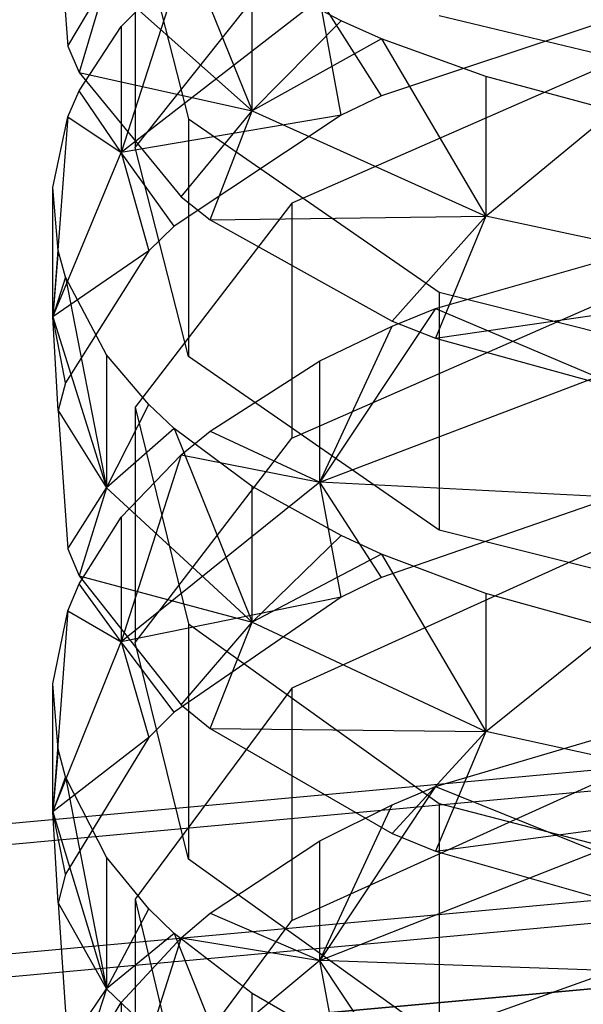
# Model space of a CAD drawing. Extents: x 0.1 to 26.5, y -19.1 to 0.
# Tile 189 of 256: x 12.952 to 13.149, y -8.943 to -8.598. Entities that reach past the tile are written whole.
import ezdxf

# ---------------------------------------------------------------- set-up
doc = ezdxf.new("R2010")
doc.units = 0
doc.header["$LTSCALE"] = 2.54
doc.layers.get('0').update_dxf_attribs({"linetype": 'CONTINUOUS'})

# ---------------------------------------------------------------- blocks, each defined once
blk = doc.blocks.new('7777_STL')
at = {"color": 0}
for p, q in [((12.96507, -8.5608, 15.86446), (12.96852, -8.60757, 15.95056)), ((12.96507, -8.5608, 15.86446), (12.96852, -8.60757, 15.95056)), ((12.99215, -8.55971, 15.86246), (13.01081, -8.63304, 15.99745)), ((12.99215, -8.55971, 15.86246), (13.01081, -8.63304, 15.99745)), ((12.99215, -8.55971, 15.86246), (12.99215, -8.64304, 15.8172)), ((12.99215, -8.55971, 15.86246), (12.99215, -8.64304, 15.8172)), ((13.0058, -8.56254, 16.09496), (13.03313, -8.63022, 16.10725)), ((13.0058, -8.56254, 16.09496), (13.03313, -8.63022, 16.10725)), ((12.99215, -8.64304, 15.8172), (13.04703, -8.57397, 15.69004)), ((12.99215, -8.64304, 15.8172), (13.04703, -8.57397, 15.69004)), ((12.9872, -8.60071, 15.73927), (13.00821, -8.57958, 15.70037)), ((13.00821, -8.57958, 15.70037), (12.9872, -8.64488, 15.71476)), ((13.00821, -8.57958, 15.70037), (12.9872, -8.64488, 15.71476)), ((12.9872, -8.60071, 15.73927), (13.00821, -8.57958, 15.70037)), ((13.03313, -8.63022, 16.10725), (13.03313, -8.58209, 16.13272)), ((13.06431, -8.59871, 16.16483), (13.03313, -8.58209, 16.13272)), ((13.03313, -8.63022, 16.10725), (13.03313, -8.58209, 16.13272)), ((13.06431, -8.59871, 16.16483), (13.03313, -8.58209, 16.13272)), ((12.96852, -8.60757, 15.95056), (12.98201, -8.58481, 16.02201)), ((12.96852, -8.60757, 15.95056), (12.98201, -8.58481, 16.02201)), ((12.98201, -8.58481, 16.02201), (12.97251, -8.61678, 15.96752)), ((12.98201, -8.58481, 16.02201), (12.97251, -8.61678, 15.96752)), ((13.03313, -8.63022, 16.10725), (12.98201, -8.58481, 16.02201)), ((13.03313, -8.63022, 16.10725), (12.98201, -8.58481, 16.02201)), ((13.05688, -8.59084, 15.61797), (12.9872, -8.64488, 15.71476)), ((13.05688, -8.59084, 15.61797), (12.9872, -8.64488, 15.71476)), ((13.07856, -8.62498, 15.5743), (13.05688, -8.59084, 15.61797)), ((13.07856, -8.62498, 15.5743), (13.05688, -8.59084, 15.61797)), ((13.06431, -8.63171, 15.58614), (13.05688, -8.59084, 15.61797)), ((13.06431, -8.63171, 15.58614), (13.05688, -8.59084, 15.61797)), ((13.06431, -8.59871, 16.16483), (13.03313, -8.63022, 16.10725)), ((13.06431, -8.59871, 16.16483), (13.03313, -8.63022, 16.10725)), ((13.07856, -8.60497, 16.17692), (13.06431, -8.59871, 16.16483)), ((13.07856, -8.60497, 16.17692), (13.06431, -8.59871, 16.16483)), ((13.15981, -8.59784, 15.52661), (13.07856, -8.62498, 15.5743)), ((13.15981, -8.59784, 15.52661), (13.07856, -8.62498, 15.5743)), ((13.23575, -8.62994, 16.22514), (13.09872, -8.59687, 16.16127)), ((13.23575, -8.62994, 16.22514), (13.09872, -8.59687, 16.16127)), ((12.97251, -8.62317, 15.78062), (12.9872, -8.60071, 15.73927)), ((12.97251, -8.62317, 15.78062), (12.9872, -8.60071, 15.73927)), ((12.9872, -8.60071, 15.73927), (12.9872, -8.64488, 15.71476)), ((12.9872, -8.60071, 15.73927), (12.9872, -8.64488, 15.71476)), ((13.07856, -8.60497, 16.17692), (13.03313, -8.63022, 16.10725)), ((13.07856, -8.60497, 16.17692), (13.03313, -8.63022, 16.10725)), ((13.1151, -8.61822, 16.20252), (13.07856, -8.60497, 16.17692)), ((13.07856, -8.60497, 16.17692), (13.1151, -8.66717, 16.17661)), ((13.07856, -8.60497, 16.17692), (13.1151, -8.66717, 16.17661)), ((13.1151, -8.61822, 16.20252), (13.07856, -8.60497, 16.17692)), ((12.96852, -8.60757, 15.95056), (12.97251, -8.61678, 15.96752)), ((12.96852, -8.60757, 15.95056), (12.97251, -8.61678, 15.96752)), ((13.16287, -8.61179, 15.55113), (13.04703, -8.66254, 15.64033)), ((13.16287, -8.61179, 15.55113), (13.04703, -8.66254, 15.64033)), ((12.97251, -8.61678, 15.96752), (13.03313, -8.63022, 16.10725)), ((12.97251, -8.61678, 15.96752), (13.00821, -8.66037, 16.04777)), ((12.97251, -8.61678, 15.96752), (13.03313, -8.63022, 16.10725)), ((12.97251, -8.61678, 15.96752), (13.00821, -8.66037, 16.04777)), ((13.15981, -8.6302, 16.22564), (13.1151, -8.61822, 16.20252)), ((13.1151, -8.61822, 16.20252), (13.1151, -8.66717, 16.17661)), ((13.1151, -8.61822, 16.20252), (13.1151, -8.66717, 16.17661)), ((13.15981, -8.6302, 16.22564), (13.1151, -8.61822, 16.20252)), ((12.96852, -8.63238, 15.79758), (12.97251, -8.62317, 15.78062)), ((12.96852, -8.63238, 15.79758), (12.97251, -8.62317, 15.78062)), ((12.9872, -8.64488, 15.71476), (12.97251, -8.62317, 15.78062)), ((12.9872, -8.64488, 15.71476), (12.97251, -8.62317, 15.78062)), ((13.07856, -8.62498, 15.5743), (13.06431, -8.63171, 15.58614)), ((13.07856, -8.62498, 15.5743), (13.06431, -8.63171, 15.58614)), ((13.00821, -8.66037, 16.04777), (13.03313, -8.63022, 16.10725)), ((13.00821, -8.66037, 16.04777), (13.03313, -8.63022, 16.10725)), ((13.01836, -8.66843, 16.06261), (13.03313, -8.63022, 16.10725)), ((13.01836, -8.66843, 16.06261), (13.03313, -8.63022, 16.10725)), ((13.03313, -8.63022, 16.10725), (13.1151, -8.66717, 16.17661)), ((13.03313, -8.63022, 16.10725), (13.1151, -8.66717, 16.17661)), ((13.1151, -8.66717, 16.17661), (13.15981, -8.6302, 16.22564)), ((13.1151, -8.66717, 16.17661), (13.15981, -8.6302, 16.22564)), ((12.96326, -8.65704, 15.84298), (12.96852, -8.63238, 15.79758)), ((12.96852, -8.63238, 15.79758), (12.96326, -8.70242, 15.8178)), ((12.96852, -8.63238, 15.79758), (12.96326, -8.70242, 15.8178)), ((12.96326, -8.65704, 15.84298), (12.96852, -8.63238, 15.79758)), ((12.96852, -8.63238, 15.79758), (12.9872, -8.64488, 15.71476)), ((12.96852, -8.63238, 15.79758), (12.9872, -8.64488, 15.71476)), ((13.06431, -8.63171, 15.58614), (12.9872, -8.64488, 15.71476)), ((13.06431, -8.63171, 15.58614), (12.9872, -8.64488, 15.71476)), ((13.06431, -8.63171, 15.58614), (13.0058, -8.67061, 15.65452)), ((13.06431, -8.63171, 15.58614), (13.0058, -8.67061, 15.65452)), ((13.01081, -8.63304, 15.99745), (13.09872, -8.69383, 16.10937)), ((13.01081, -8.63304, 15.99745), (13.09872, -8.69383, 16.10937)), ((13.01081, -8.63304, 15.99745), (13.01081, -8.71637, 15.9522)), ((13.01081, -8.63304, 15.99745), (13.01081, -8.71637, 15.9522)), ((13.01081, -8.71637, 15.9522), (12.99215, -8.64304, 15.8172)), ((13.01081, -8.71637, 15.9522), (12.99215, -8.64304, 15.8172)), ((12.96326, -8.70242, 15.8178), (12.9872, -8.64488, 15.71476)), ((12.96326, -8.70242, 15.8178), (12.9872, -8.64488, 15.71476)), ((12.9872, -8.64488, 15.71476), (12.99686, -8.6793, 15.66978)), ((13.0058, -8.67061, 15.65452), (12.9872, -8.64488, 15.71476)), ((13.0058, -8.67061, 15.65452), (12.9872, -8.64488, 15.71476)), ((12.9872, -8.64488, 15.71476), (12.99686, -8.6793, 15.66978)), ((12.96326, -8.70242, 15.8178), (12.96326, -8.65704, 15.84298)), ((12.96507, -8.67915, 15.88369), (12.96326, -8.65704, 15.84298)), ((12.96326, -8.70242, 15.8178), (12.96326, -8.65704, 15.84298)), ((12.96507, -8.67915, 15.88369), (12.96326, -8.65704, 15.84298)), ((13.00821, -8.66037, 16.04777), (13.01836, -8.66843, 16.06261)), ((13.00821, -8.66037, 16.04777), (13.01836, -8.66843, 16.06261)), ((13.04703, -8.66254, 15.64033), (12.99215, -8.73409, 15.7661)), ((13.04703, -8.66254, 15.64033), (12.99215, -8.73409, 15.7661)), ((13.04703, -8.66254, 15.64033), (13.04703, -8.74496, 15.59344)), ((13.04703, -8.66254, 15.64033), (13.04703, -8.74496, 15.59344)), ((13.01836, -8.66843, 16.06261), (13.1151, -8.66717, 16.17661)), ((13.01836, -8.66843, 16.06261), (13.1151, -8.66717, 16.17661)), ((13.01836, -8.66843, 16.06261), (13.08227, -8.70392, 16.12795)), ((13.01836, -8.66843, 16.06261), (13.08227, -8.70392, 16.12795)), ((13.08227, -8.70392, 16.12795), (13.1151, -8.66717, 16.17661)), ((13.08227, -8.70392, 16.12795), (13.1151, -8.66717, 16.17661)), ((13.1151, -8.66717, 16.17661), (13.09744, -8.70992, 16.139)), ((13.1151, -8.66717, 16.17661), (13.09744, -8.70992, 16.139)), ((13.2273, -8.69101, 16.22138), (13.1151, -8.66717, 16.17661)), ((13.2273, -8.69101, 16.22138), (13.1151, -8.66717, 16.17661)), ((13.0058, -8.67061, 15.65452), (12.99686, -8.6793, 15.66978)), ((13.0058, -8.67061, 15.65452), (12.99686, -8.6793, 15.66978)), ((13.09745, -8.69945, 15.51345), (13.18237, -8.67521, 15.47085)), ((13.09745, -8.69945, 15.51345), (13.18237, -8.67521, 15.47085)), ((12.96507, -8.67915, 15.88369), (12.96326, -8.70242, 15.8178)), ((12.96507, -8.67915, 15.88369), (12.96326, -8.70242, 15.8178)), ((12.99686, -8.6793, 15.66978), (12.96326, -8.70242, 15.8178)), ((12.99686, -8.6793, 15.66978), (12.96326, -8.70242, 15.8178)), ((12.96769, -8.68848, 15.90085), (12.96507, -8.67915, 15.88369)), ((12.96769, -8.68848, 15.90085), (12.96507, -8.67915, 15.88369)), ((12.99686, -8.6793, 15.66978), (12.96769, -8.72558, 15.75114)), ((12.99686, -8.6793, 15.66978), (12.96769, -8.72558, 15.75114)), ((12.96769, -8.68848, 15.90085), (12.96326, -8.70242, 15.8178)), ((12.96769, -8.68848, 15.90085), (12.96326, -8.70242, 15.8178)), ((12.98201, -8.71573, 15.95103), (12.96769, -8.68848, 15.90085)), ((12.96769, -8.68848, 15.90085), (12.98201, -8.76236, 15.92516)), ((12.96769, -8.68848, 15.90085), (12.98201, -8.76236, 15.92516)), ((12.98201, -8.71573, 15.95103), (12.96769, -8.68848, 15.90085)), ((13.09744, -8.70992, 16.139), (13.2273, -8.69101, 16.22138)), ((13.09744, -8.70992, 16.139), (13.2273, -8.69101, 16.22138)), ((13.04703, -8.74496, 15.59344), (13.16287, -8.69421, 15.50424)), ((13.04703, -8.74496, 15.59344), (13.16287, -8.69421, 15.50424)), ((13.09872, -8.69383, 16.10937), (13.23575, -8.72816, 16.17257)), ((13.09872, -8.69383, 16.10937), (13.23575, -8.72816, 16.17257)), ((13.09872, -8.69383, 16.10937), (13.09872, -8.77716, 16.06411)), ((13.09872, -8.69383, 16.10937), (13.09872, -8.77716, 16.06411)), ((13.09745, -8.69945, 15.51345), (13.05688, -8.76041, 15.52109)), ((13.09745, -8.69945, 15.51345), (13.05688, -8.76041, 15.52109)), ((13.08227, -8.70567, 15.52438), (13.09745, -8.69945, 15.51345)), ((13.08227, -8.70567, 15.52438), (13.09745, -8.69945, 15.51345)), ((13.09745, -8.69945, 15.51345), (13.15399, -8.72342, 15.45779)), ((13.09745, -8.69945, 15.51345), (13.15399, -8.72342, 15.45779)), ((12.96326, -8.70242, 15.8178), (12.98201, -8.76236, 15.92516)), ((12.96769, -8.72558, 15.75114), (12.96326, -8.70242, 15.8178)), ((12.96769, -8.72558, 15.75114), (12.96326, -8.70242, 15.8178)), ((12.96507, -8.73524, 15.76812), (12.96326, -8.70242, 15.8178)), ((12.96507, -8.73524, 15.76812), (12.96326, -8.70242, 15.8178)), ((12.96326, -8.70242, 15.8178), (12.98201, -8.76236, 15.92516)), ((13.05688, -8.76041, 15.52109), (13.08227, -8.70567, 15.52438)), ((13.05688, -8.76041, 15.52109), (13.08227, -8.70567, 15.52438)), ((13.05688, -8.71786, 15.54582), (13.08227, -8.70567, 15.52438)), ((13.05688, -8.71786, 15.54582), (13.08227, -8.70567, 15.52438)), ((13.08227, -8.70392, 16.12795), (13.09744, -8.70992, 16.139)), ((13.08227, -8.70392, 16.12795), (13.09744, -8.70992, 16.139)), ((13.09744, -8.70992, 16.139), (13.18236, -8.73332, 16.18206)), ((13.09744, -8.70992, 16.139), (13.18236, -8.73332, 16.18206)), ((12.99686, -8.73315, 15.98311), (12.98201, -8.71573, 15.95103)), ((12.98201, -8.71573, 15.95103), (12.98201, -8.76236, 15.92516)), ((12.98201, -8.71573, 15.95103), (12.98201, -8.76236, 15.92516)), ((12.99686, -8.73315, 15.98311), (12.98201, -8.71573, 15.95103)), ((13.09872, -8.77716, 16.06411), (13.01081, -8.71637, 15.9522)), ((13.09872, -8.77716, 16.06411), (13.01081, -8.71637, 15.9522)), ((13.01836, -8.74244, 15.58901), (13.05688, -8.71786, 15.54582)), ((13.01836, -8.74244, 15.58901), (13.05688, -8.71786, 15.54582)), ((13.05688, -8.76041, 15.52109), (13.05688, -8.71786, 15.54582)), ((13.05688, -8.76041, 15.52109), (13.05688, -8.71786, 15.54582)), ((13.05688, -8.76041, 15.52109), (13.15399, -8.72342, 15.45779)), ((13.05688, -8.76041, 15.52109), (13.15399, -8.72342, 15.45779)), ((12.96769, -8.72558, 15.75114), (12.96507, -8.73524, 15.76812)), ((12.96769, -8.72558, 15.75114), (12.96507, -8.73524, 15.76812)), ((12.98201, -8.76236, 15.92516), (12.99686, -8.73315, 15.98311)), ((12.98201, -8.76236, 15.92516), (12.99686, -8.73315, 15.98311)), ((12.99215, -8.73409, 15.7661), (13.01081, -8.81006, 15.89963)), ((12.99215, -8.73409, 15.7661), (13.01081, -8.81006, 15.89963)), ((12.99215, -8.73409, 15.7661), (12.99215, -8.81651, 15.71921)), ((12.99215, -8.73409, 15.7661), (12.99215, -8.81651, 15.71921)), ((13.0058, -8.74154, 15.99854), (12.99686, -8.73315, 15.98311)), ((13.0058, -8.74154, 15.99854), (12.99686, -8.73315, 15.98311)), ((12.96507, -8.73524, 15.76812), (12.98201, -8.76236, 15.92516)), ((12.96507, -8.73524, 15.76812), (12.98201, -8.76236, 15.92516)), ((12.96507, -8.73524, 15.76812), (12.96852, -8.78369, 15.85329)), ((12.96507, -8.73524, 15.76812), (12.96852, -8.78369, 15.85329)), ((13.0058, -8.74154, 15.99854), (12.98201, -8.76236, 15.92516)), ((13.0058, -8.74154, 15.99854), (12.98201, -8.76236, 15.92516)), ((13.03313, -8.76183, 16.03591), (13.0058, -8.74154, 15.99854)), ((13.0058, -8.74154, 15.99854), (13.03313, -8.80944, 16.00949)), ((13.0058, -8.74154, 15.99854), (13.03313, -8.80944, 16.00949)), ((13.03313, -8.76183, 16.03591), (13.0058, -8.74154, 15.99854)), ((13.00821, -8.75079, 15.60369), (13.01836, -8.74244, 15.58901)), ((13.00821, -8.75079, 15.60369), (13.01836, -8.74244, 15.58901)), ((13.01836, -8.74244, 15.58901), (13.05688, -8.76041, 15.52109)), ((13.01836, -8.74244, 15.58901), (13.05688, -8.76041, 15.52109)), ((12.99215, -8.81651, 15.71921), (13.04703, -8.74496, 15.59344)), ((12.99215, -8.81651, 15.71921), (13.04703, -8.74496, 15.59344)), ((12.9872, -8.77268, 15.64217), (13.00821, -8.75079, 15.60369)), ((13.00821, -8.75079, 15.60369), (12.9872, -8.81634, 15.6168)), ((13.00821, -8.75079, 15.60369), (12.9872, -8.81634, 15.6168)), ((12.9872, -8.77268, 15.64217), (13.00821, -8.75079, 15.60369)), ((13.00821, -8.75079, 15.60369), (13.05688, -8.76041, 15.52109)), ((13.00821, -8.75079, 15.60369), (13.05688, -8.76041, 15.52109)), ((13.05688, -8.76041, 15.52109), (12.9872, -8.81634, 15.6168)), ((13.05688, -8.76041, 15.52109), (12.9872, -8.81634, 15.6168)), ((13.03313, -8.80944, 16.00949), (13.03313, -8.76183, 16.03591)), ((13.06431, -8.77909, 16.06767), (13.03313, -8.76183, 16.03591)), ((13.03313, -8.80944, 16.00949), (13.03313, -8.76183, 16.03591)), ((13.06431, -8.77909, 16.06767), (13.03313, -8.76183, 16.03591)), ((13.15981, -8.76567, 15.42958), (13.05688, -8.76041, 15.52109)), ((13.07856, -8.79373, 15.47674), (13.05688, -8.76041, 15.52109)), ((13.15981, -8.76567, 15.42958), (13.05688, -8.76041, 15.52109)), ((13.07856, -8.79373, 15.47674), (13.05688, -8.76041, 15.52109)), ((13.06431, -8.80069, 15.48844), (13.05688, -8.76041, 15.52109)), ((13.06431, -8.80069, 15.48844), (13.05688, -8.76041, 15.52109)), ((12.96852, -8.78369, 15.85329), (12.98201, -8.76236, 15.92516)), ((12.96852, -8.78369, 15.85329), (12.98201, -8.76236, 15.92516)), ((12.98201, -8.76236, 15.92516), (12.97251, -8.79324, 15.87006)), ((12.98201, -8.76236, 15.92516), (12.97251, -8.79324, 15.87006)), ((13.03313, -8.80944, 16.00949), (12.98201, -8.76236, 15.92516)), ((13.03313, -8.80944, 16.00949), (12.98201, -8.76236, 15.92516)), ((13.15981, -8.76567, 15.42958), (13.07856, -8.79373, 15.47674)), ((13.15981, -8.76567, 15.42958), (13.07856, -8.79373, 15.47674)), ((12.97251, -8.79595, 15.68307), (12.9872, -8.77268, 15.64217)), ((12.97251, -8.79595, 15.68307), (12.9872, -8.77268, 15.64217)), ((12.9872, -8.77268, 15.64217), (12.9872, -8.81634, 15.6168)), ((12.9872, -8.77268, 15.64217), (12.9872, -8.81634, 15.6168)), ((13.06431, -8.77909, 16.06767), (13.03313, -8.80944, 16.00949)), ((13.06431, -8.77909, 16.06767), (13.03313, -8.80944, 16.00949)), ((13.07856, -8.78559, 16.07963), (13.06431, -8.77909, 16.06767)), ((13.07856, -8.78559, 16.07963), (13.06431, -8.77909, 16.06767)), ((13.23575, -8.81148, 16.12731), (13.09872, -8.77716, 16.06411)), ((13.23575, -8.81148, 16.12731), (13.09872, -8.77716, 16.06411)), ((13.16287, -8.78008, 15.45381), (13.04703, -8.83256, 15.542)), ((13.16287, -8.78008, 15.45381), (13.04703, -8.83256, 15.542)), ((12.96852, -8.78369, 15.85329), (12.97251, -8.79324, 15.87006)), ((12.96852, -8.78369, 15.85329), (12.97251, -8.79324, 15.87006)), ((13.07856, -8.78559, 16.07963), (13.03313, -8.80944, 16.00949)), ((13.07856, -8.78559, 16.07963), (13.03313, -8.80944, 16.00949)), ((13.1151, -8.79935, 16.10497), (13.07856, -8.78559, 16.07963)), ((13.07856, -8.78559, 16.07963), (13.1151, -8.84775, 16.07811)), ((13.07856, -8.78559, 16.07963), (13.1151, -8.84775, 16.07811)), ((13.1151, -8.79935, 16.10497), (13.07856, -8.78559, 16.07963)), ((12.96852, -8.80549, 15.69984), (12.97251, -8.79595, 15.68307)), ((12.96852, -8.80549, 15.69984), (12.97251, -8.79595, 15.68307)), ((12.97251, -8.79324, 15.87006), (13.03313, -8.80944, 16.00949)), ((12.97251, -8.79324, 15.87006), (13.00821, -8.83839, 15.94944)), ((12.97251, -8.79324, 15.87006), (13.03313, -8.80944, 16.00949)), ((12.97251, -8.79324, 15.87006), (13.00821, -8.83839, 15.94944)), ((12.9872, -8.81634, 15.6168), (12.97251, -8.79595, 15.68307)), ((12.9872, -8.81634, 15.6168), (12.97251, -8.79595, 15.68307)), ((13.07856, -8.79373, 15.47674), (13.06431, -8.80069, 15.48844)), ((13.07856, -8.79373, 15.47674), (13.06431, -8.80069, 15.48844)), ((13.15981, -8.81178, 16.12785), (13.1151, -8.79935, 16.10497)), ((13.1151, -8.79935, 16.10497), (13.1151, -8.84775, 16.07811)), ((13.1151, -8.79935, 16.10497), (13.1151, -8.84775, 16.07811)), ((13.15981, -8.81178, 16.12785), (13.1151, -8.79935, 16.10497)), ((13.06431, -8.80069, 15.48844), (12.9872, -8.81634, 15.6168)), ((13.06431, -8.80069, 15.48844), (12.9872, -8.81634, 15.6168)), ((13.06431, -8.80069, 15.48844), (13.0058, -8.84092, 15.55604)), ((13.06431, -8.80069, 15.48844), (13.0058, -8.84092, 15.55604)), ((12.96326, -8.83104, 15.74475), (12.96852, -8.80549, 15.69984)), ((12.96852, -8.80549, 15.69984), (12.96326, -8.87589, 15.7187)), ((12.96852, -8.80549, 15.69984), (12.96326, -8.87589, 15.7187)), ((12.96326, -8.83104, 15.74475), (12.96852, -8.80549, 15.69984)), ((12.96852, -8.80549, 15.69984), (12.9872, -8.81634, 15.6168)), ((12.96852, -8.80549, 15.69984), (12.9872, -8.81634, 15.6168)), ((13.00821, -8.83839, 15.94944), (13.03313, -8.80944, 16.00949)), ((13.00821, -8.83839, 15.94944), (13.03313, -8.80944, 16.00949)), ((13.01081, -8.81006, 15.89963), (13.09872, -8.87304, 16.01033)), ((13.01081, -8.81006, 15.89963), (13.09872, -8.87304, 16.01033)), ((13.01081, -8.81006, 15.89963), (13.01081, -8.89248, 15.85275)), ((13.01081, -8.81006, 15.89963), (13.01081, -8.89248, 15.85275)), ((13.01836, -8.84675, 15.96412), (13.03313, -8.80944, 16.00949)), ((13.01836, -8.84675, 15.96412), (13.03313, -8.80944, 16.00949)), ((13.03313, -8.80944, 16.00949), (13.1151, -8.84775, 16.07811)), ((13.03313, -8.80944, 16.00949), (13.1151, -8.84775, 16.07811)), ((13.1151, -8.84775, 16.07811), (13.15981, -8.81178, 16.12785)), ((13.1151, -8.84775, 16.07811), (13.15981, -8.81178, 16.12785)), ((12.96326, -8.87589, 15.7187), (12.9872, -8.81634, 15.6168)), ((12.96326, -8.87589, 15.7187), (12.9872, -8.81634, 15.6168)), ((12.9872, -8.81634, 15.6168), (12.99686, -8.8499, 15.57114)), ((13.0058, -8.84092, 15.55604), (12.9872, -8.81634, 15.6168)), ((13.0058, -8.84092, 15.55604), (12.9872, -8.81634, 15.6168)), ((12.9872, -8.81634, 15.6168), (12.99686, -8.8499, 15.57114)), ((13.01081, -8.89248, 15.85275), (12.99215, -8.81651, 15.71921)), ((13.01081, -8.89248, 15.85275), (12.99215, -8.81651, 15.71921)), ((12.96326, -8.87589, 15.7187), (12.96326, -8.83104, 15.74475)), ((12.96507, -8.85394, 15.78501), (12.96326, -8.83104, 15.74475)), ((12.96326, -8.87589, 15.7187), (12.96326, -8.83104, 15.74475)), ((12.96507, -8.85394, 15.78501), (12.96326, -8.83104, 15.74475)), ((13.04703, -8.83256, 15.542), (12.99215, -8.90655, 15.66635)), ((13.04703, -8.83256, 15.542), (12.99215, -8.90655, 15.66635)), ((13.04703, -8.83256, 15.542), (13.04703, -8.91405, 15.49351)), ((13.04703, -8.83256, 15.542), (13.04703, -8.91405, 15.49351)), ((13.0058, -8.84092, 15.55604), (12.99686, -8.8499, 15.57114)), ((13.0058, -8.84092, 15.55604), (12.99686, -8.8499, 15.57114)), ((13.00821, -8.83839, 15.94944), (13.01836, -8.84675, 15.96412)), ((13.00821, -8.83839, 15.94944), (13.01836, -8.84675, 15.96412)), ((13.09745, -8.86699, 15.41443), (13.18237, -8.84193, 15.37231)), ((13.09745, -8.86699, 15.41443), (13.18237, -8.84193, 15.37231)), ((13.01836, -8.84675, 15.96412), (13.1151, -8.84775, 16.07811)), ((13.01836, -8.84675, 15.96412), (13.1151, -8.84775, 16.07811)), ((13.01836, -8.84675, 15.96412), (13.08227, -8.88351, 16.02875)), ((13.01836, -8.84675, 15.96412), (13.08227, -8.88351, 16.02875)), ((13.08227, -8.88351, 16.02875), (13.1151, -8.84775, 16.07811)), ((13.08227, -8.88351, 16.02875), (13.1151, -8.84775, 16.07811)), ((13.1151, -8.84775, 16.07811), (13.09745, -8.88973, 16.03968)), ((13.1151, -8.84775, 16.07811), (13.09745, -8.88973, 16.03968)), ((13.2273, -8.87247, 16.1224), (13.1151, -8.84775, 16.07811)), ((13.2273, -8.87247, 16.1224), (13.1151, -8.84775, 16.07811)), ((12.99686, -8.8499, 15.57114), (12.96326, -8.87589, 15.7187)), ((12.99686, -8.8499, 15.57114), (12.96326, -8.87589, 15.7187)), ((12.99686, -8.8499, 15.57114), (12.96769, -8.89777, 15.65158)), ((12.99686, -8.8499, 15.57114), (12.96769, -8.89777, 15.65158)), ((12.86723, -8.88742, 35.04555), (13.22587, -8.85454, 35.04555)), ((12.86723, -8.88742, 35.04555), (13.22587, -8.85454, 35.04555)), ((12.96507, -8.85394, 15.78501), (12.96326, -8.87589, 15.7187)), ((12.96507, -8.85394, 15.78501), (12.96326, -8.87589, 15.7187)), ((12.96769, -8.8636, 15.80199), (12.96507, -8.85394, 15.78501)), ((12.96769, -8.8636, 15.80199), (12.96507, -8.85394, 15.78501)), ((13.2261, -8.86193, 35.37567), (12.86836, -8.89473, 35.37567)), ((13.2261, -8.86193, 35.37567), (12.86836, -8.89473, 35.37567)), ((13.04703, -8.91405, 15.49351), (13.16287, -8.86157, 15.40532)), ((13.04703, -8.91405, 15.49351), (13.16287, -8.86157, 15.40532)), ((12.96769, -8.8636, 15.80199), (12.96326, -8.87589, 15.7187)), ((12.96769, -8.8636, 15.80199), (12.96326, -8.87589, 15.7187)), ((12.98201, -8.89184, 15.85163), (12.96769, -8.8636, 15.80199)), ((12.96769, -8.8636, 15.80199), (12.98201, -8.93793, 15.82486)), ((12.96769, -8.8636, 15.80199), (12.98201, -8.93793, 15.82486)), ((12.98201, -8.89184, 15.85163), (12.96769, -8.8636, 15.80199)), ((13.09745, -8.86699, 15.41443), (13.05688, -8.92804, 15.42091)), ((13.09745, -8.86699, 15.41443), (13.05688, -8.92804, 15.42091)), ((13.08227, -8.87342, 15.42524), (13.09745, -8.86699, 15.41443)), ((13.08227, -8.87342, 15.42524), (13.09745, -8.86699, 15.41443)), ((13.09745, -8.86699, 15.41443), (13.15399, -8.88982, 15.35834)), ((13.09745, -8.86699, 15.41443), (13.15399, -8.88982, 15.35834)), ((13.05688, -8.92804, 15.42091), (13.08227, -8.87342, 15.42524)), ((13.05688, -8.92804, 15.42091), (13.08227, -8.87342, 15.42524)), ((13.05688, -8.88603, 15.44643), (13.08227, -8.87342, 15.42524)), ((13.05688, -8.88603, 15.44643), (13.08227, -8.87342, 15.42524)), ((13.09745, -8.88973, 16.03968), (13.2273, -8.87247, 16.1224)), ((13.09745, -8.88973, 16.03968), (13.2273, -8.87247, 16.1224)), ((13.09872, -8.87304, 16.01033), (13.23575, -8.9086, 16.07285)), ((13.09872, -8.87304, 16.01033), (13.23575, -8.9086, 16.07285)), ((13.09872, -8.87304, 16.01033), (13.09872, -8.95546, 15.96345)), ((13.09872, -8.87304, 16.01033), (13.09872, -8.95546, 15.96345)), ((12.96326, -8.87589, 15.7187), (12.98201, -8.93793, 15.82486)), ((12.96769, -8.89777, 15.65158), (12.96326, -8.87589, 15.7187)), ((12.96769, -8.89777, 15.65158), (12.96326, -8.87589, 15.7187)), ((12.96507, -8.90775, 15.66836), (12.96326, -8.87589, 15.7187)), ((12.96507, -8.90775, 15.66836), (12.96326, -8.87589, 15.7187)), ((12.96326, -8.87589, 15.7187), (12.98201, -8.93793, 15.82486)), ((13.01836, -8.91145, 15.48914), (13.05688, -8.88603, 15.44643)), ((13.01836, -8.91145, 15.48914), (13.05688, -8.88603, 15.44643)), ((13.05688, -8.92804, 15.42091), (13.05688, -8.88603, 15.44643)), ((13.05688, -8.92804, 15.42091), (13.05688, -8.88603, 15.44643)), ((13.08227, -8.88351, 16.02875), (13.09745, -8.88973, 16.03968)), ((13.08227, -8.88351, 16.02875), (13.09745, -8.88973, 16.03968)), ((12.99686, -8.90989, 15.88335), (12.98201, -8.89184, 15.85163)), ((12.98201, -8.89184, 15.85163), (12.98201, -8.93793, 15.82486)), ((12.98201, -8.89184, 15.85163), (12.98201, -8.93793, 15.82486)), ((12.99686, -8.90989, 15.88335), (12.98201, -8.89184, 15.85163)), ((13.09872, -8.95546, 15.96345), (13.01081, -8.89248, 15.85275)), ((13.09872, -8.95546, 15.96345), (13.01081, -8.89248, 15.85275)), ((13.05688, -8.92804, 15.42091), (13.15399, -8.88982, 15.35834)), ((13.05688, -8.92804, 15.42091), (13.15399, -8.88982, 15.35834)), ((13.09745, -8.88973, 16.03968), (13.18236, -8.91397, 16.08228)), ((13.09745, -8.88973, 16.03968), (13.18236, -8.91397, 16.08228)), ((12.96769, -8.89777, 15.65158), (12.96507, -8.90775, 15.66836)), ((12.96769, -8.89777, 15.65158), (12.96507, -8.90775, 15.66836)), ((13.22724, -8.90019, 34.60875), (12.8742, -8.93256, 34.60875)), ((13.22724, -8.90019, 34.60875), (12.8742, -8.93256, 34.60875)), ((12.99215, -8.90655, 15.66635), (13.01081, -8.98511, 15.79837)), ((12.99215, -8.90655, 15.66635), (13.01081, -8.98511, 15.79837)), ((12.99215, -8.90655, 15.66635), (12.99215, -8.98804, 15.61786)), ((12.99215, -8.90655, 15.66635), (12.99215, -8.98804, 15.61786)), ((13.22747, -8.90817, 35.70261), (12.87541, -8.94045, 35.70261)), ((13.22747, -8.90817, 35.70261), (12.87541, -8.94045, 35.70261)), ((12.96507, -8.90775, 15.66836), (12.98201, -8.93793, 15.82486)), ((12.96507, -8.90775, 15.66836), (12.98201, -8.93793, 15.82486)), ((12.96507, -8.90775, 15.66836), (12.96852, -8.95786, 15.75257)), ((12.96507, -8.90775, 15.66836), (12.96852, -8.95786, 15.75257)), ((12.98201, -8.93793, 15.82486), (12.99686, -8.90989, 15.88335)), ((12.98201, -8.93793, 15.82486), (12.99686, -8.90989, 15.88335)), ((13.0058, -8.91858, 15.89862), (12.99686, -8.90989, 15.88335)), ((13.0058, -8.91858, 15.89862), (12.99686, -8.90989, 15.88335)), ((13.00821, -8.92008, 15.50365), (13.01836, -8.91145, 15.48914)), ((13.00821, -8.92008, 15.50365), (13.01836, -8.91145, 15.48914)), ((13.01836, -8.91145, 15.48914), (13.05688, -8.92804, 15.42091)), ((13.01836, -8.91145, 15.48914), (13.05688, -8.92804, 15.42091)), ((12.99215, -8.98804, 15.61786), (13.04703, -8.91405, 15.49351)), ((12.99215, -8.98804, 15.61786), (13.04703, -8.91405, 15.49351)), ((13.0058, -8.91858, 15.89862), (12.98201, -8.93793, 15.82486)), ((13.0058, -8.91858, 15.89862), (12.98201, -8.93793, 15.82486)), ((12.9872, -8.94272, 15.5417), (13.00821, -8.92008, 15.50365)), ((13.00821, -8.92008, 15.50365), (12.9872, -8.98584, 15.5155)), ((13.00821, -8.92008, 15.50365), (12.9872, -8.98584, 15.5155)), ((12.9872, -8.94272, 15.5417), (13.00821, -8.92008, 15.50365)), ((13.03313, -8.9396, 15.93558), (13.0058, -8.91858, 15.89862)), ((13.0058, -8.91858, 15.89862), (13.03313, -8.98666, 15.90824)), ((13.0058, -8.91858, 15.89862), (13.03313, -8.98666, 15.90824)), ((13.03313, -8.9396, 15.93558), (13.0058, -8.91858, 15.89862)), ((13.00821, -8.92008, 15.50365), (13.05688, -8.92804, 15.42091)), ((13.00821, -8.92008, 15.50365), (13.05688, -8.92804, 15.42091)), ((13.25161, -8.929, 28.87422), (12.8642, -8.96392, 28.87422)), ((12.8642, -8.96392, 28.47422), (13.25161, -8.929, 28.47422)), ((13.25161, -8.929, 28.87422), (12.8642, -8.96392, 28.87422)), ((12.8642, -8.96392, 28.47422), (13.25161, -8.929, 28.47422)), ((13.05688, -8.92804, 15.42091), (12.9872, -8.98584, 15.5155)), ((13.05688, -8.92804, 15.42091), (12.9872, -8.98584, 15.5155)), ((13.15981, -8.93158, 15.32927), (13.05688, -8.92804, 15.42091)), ((13.07856, -8.96055, 15.37587), (13.05688, -8.92804, 15.42091)), ((13.15981, -8.93158, 15.32927), (13.05688, -8.92804, 15.42091)), ((13.07856, -8.96055, 15.37587), (13.05688, -8.92804, 15.42091)), ((13.06431, -8.96774, 15.38743), (13.05688, -8.92804, 15.42091)), ((13.06431, -8.96774, 15.38743), (13.05688, -8.92804, 15.42091)), ((13.15981, -8.93158, 15.32927), (13.07856, -8.96055, 15.37587)), ((13.15981, -8.93158, 15.32927), (13.07856, -8.96055, 15.37587)), ((12.96852, -8.95786, 15.75257), (12.98201, -8.93793, 15.82486)), ((12.96852, -8.95786, 15.75257), (12.98201, -8.93793, 15.82486)), ((12.98201, -8.93793, 15.82486), (12.97251, -8.96773, 15.76916)), ((12.98201, -8.93793, 15.82486), (12.97251, -8.96773, 15.76916)), ((13.03313, -8.98666, 15.90824), (12.98201, -8.93793, 15.82486)), ((13.03313, -8.98666, 15.90824), (12.98201, -8.93793, 15.82486)), ((13.03313, -8.98666, 15.90824), (13.03313, -8.9396, 15.93558)), ((13.06431, -8.95748, 15.967), (13.03313, -8.9396, 15.93558)), ((13.03313, -8.98666, 15.90824), (13.03313, -8.9396, 15.93558)), ((13.06431, -8.95748, 15.967), (13.03313, -8.9396, 15.93558)), ((12.97251, -8.96678, 15.58213), (12.9872, -8.94272, 15.5417)), ((12.97251, -8.96678, 15.58213), (12.9872, -8.94272, 15.5417)), ((12.9872, -8.94272, 15.5417), (12.9872, -8.98584, 15.5155)), ((12.9872, -8.94272, 15.5417), (12.9872, -8.98584, 15.5155))]:
    blk.add_line(p, q, dxfattribs=at)
blk = doc.blocks.new('GROUP_2')
at = {"color": 0}
blk.add_blockref('7777_STL', (-0.13159, 19.10373, -0.15965), dxfattribs=at)

msp = doc.modelspace()

# ---------------------------------------------------------------- block references
at = {"color": 0}
msp.add_blockref('GROUP_2', (0.13159, -19.10373, 0.15965), dxfattribs=at)

doc.saveas('drawing.dxf')
